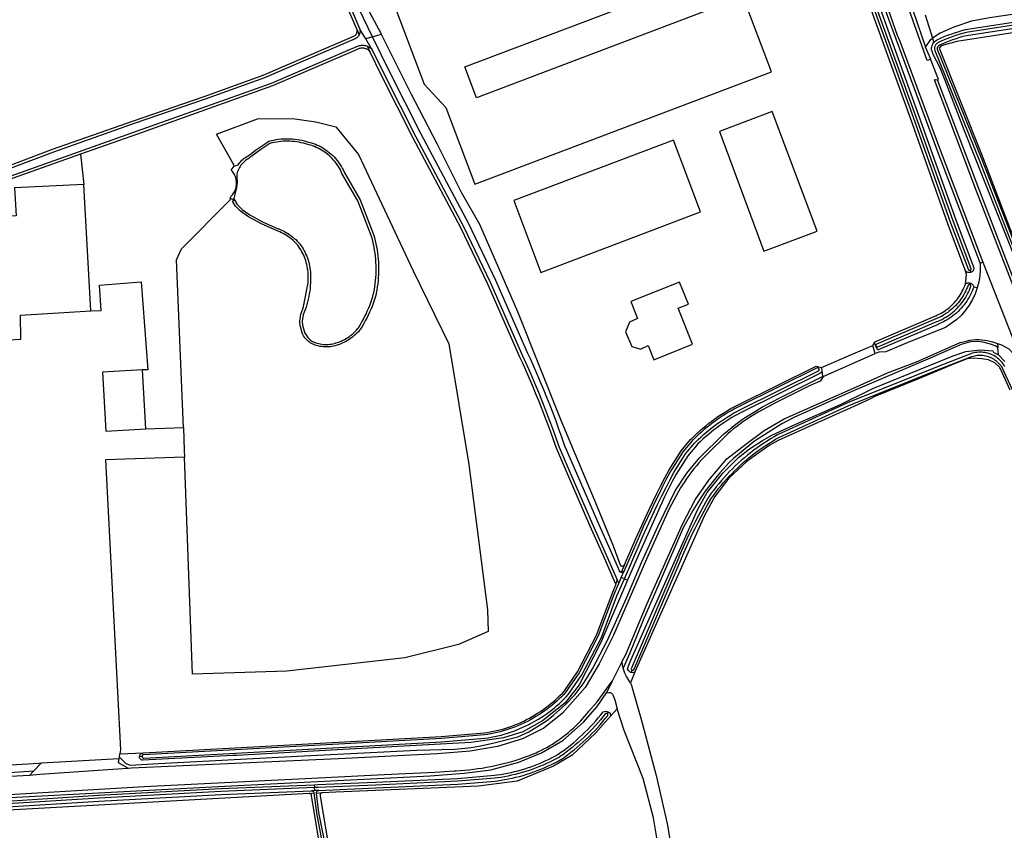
# Model space of a CAD drawing. Header units: metres. Extents: x 174255 to 175175, y 462028 to 462911.
# Tile 189 of 256: x 175045.21 to 175047.23, y 462736.47 to 462738.13. Entities that reach past the tile are written whole.
import ezdxf

# ---------------------------------------------------------------- set-up
doc = ezdxf.new("R2010")
doc.units = ezdxf.units.M
doc.layers.add('N-XX-AL-LIJN_0.20-G', color=7, linetype='Continuous', lineweight=25)

# ---------------------------------------------------------------- blocks, each defined once
blk = doc.blocks.new('Situatie')
at = {"lineweight": -3}
for p, q in [((-9.0013, 24.5378), (-8.9754, 24.4643)), ((-8.9762, 24.5303), (-8.9613, 24.4823)), ((-10.1407, 24.4993), (-10.1365, 24.4889)), ((-10.123, 24.4813), (-10.1349, 24.501)), ((-10.1091, 24.4855), (-10.123, 24.4813)), ((-10.1095, 24.4589), (-10.123, 24.4813)), ((-10.1091, 24.4855), (-10.0912, 24.4909)), ((-10.1198, 24.4661), (-10.1145, 24.4554)), ((-8.965, 24.4397), (-8.9754, 24.4643)), ((-8.8583, 24.0233), (-8.7814, 23.8288)), ((-8.8844, 24.0072), (-8.8824, 24.0029)), ((-8.8835, 23.9804), (-8.8848, 23.9772)), ((-8.8698, 23.9707), (-8.877, 23.9724)), ((-8.8281, 23.8569), (-8.8273, 23.8485)), ((-9.0768, 23.8512), (-9.0774, 23.851)), ((-8.826, 23.8334), (-8.8273, 23.8485)), ((-9.1879, 23.8006), (-9.1865, 23.7894)), ((-10.5734, 23.6816), (-10.4967, 23.6847)), ((-9.5993, 23.3774), (-9.5935, 23.3907)), ((-9.5924, 23.4032), (-9.5992, 23.3878)), ((-9.6106, 23.3615), (-9.6077, 23.3724)), ((-9.5993, 23.3774), (-9.6054, 23.3632)), ((-9.5928, 23.3747), (-9.5993, 23.3774)), ((-9.5928, 23.3747), (-9.5862, 23.372)), ((-9.5977, 23.2056), (-9.6177, 23.1646)), ((-9.5772, 23.1871), (-9.5794, 23.1827)), ((-9.6278, 23.0981), (-9.6254, 23.1012)), ((-10.7874, 22.9972), (-10.6284, 23.006)), ((-10.6279, 23.0091), (-10.6269, 23.0159)), ((-10.5813, 23.0103), (-10.5866, 23.01)), ((-10.2285, 22.9526), (-10.2279, 22.9466)), ((-10.2273, 22.9406), (-10.2279, 22.9466)), ((-10.239, 22.9347), (-10.229, 22.9357)), ((-10.2273, 22.9406), (-10.2342, 22.9403)), ((-10.2192, 22.9409), (-10.2273, 22.9406)), ((-10.2119, 22.9357), (-10.2238, 22.9349))]:
    blk.add_line(p, q, dxfattribs=at)
for points in [[(-10.3189, 27.7436), (-10.2673, 27.6161), (-10.1796, 27.3992), (-10.0803, 27.153), (-9.9834, 26.9123), (-9.8909, 26.6845), (-9.7925, 26.4421), (-9.6933, 26.198), (-9.5967, 25.9597), (-9.4997, 25.7206), (-9.3964, 25.4629), (-9.2966, 25.2092), (-9.207, 24.9724), (-9.1176, 24.7289), (-9.0335, 24.4889), (-9.0286, 24.4764), (-8.9473, 24.2573), (-8.8583, 24.0233), (-8.864, 24.0209)], [(-8.965, 24.4397), (-8.9721, 24.4367), (-9.0089, 24.5409), (-9.1027, 24.8062), (-9.1937, 25.0529), (-9.2864, 25.2944), (-9.3786, 25.5277), (-9.4753, 25.768), (-9.5796, 26.0246), (-9.6761, 26.262), (-9.7709, 26.4959), (-9.8903, 26.7899), (-9.8845, 26.7924)], [(-10.9377, 24.1898), (-10.7652, 24.2549), (-10.5992, 24.3132), (-10.4539, 24.3631), (-10.3329, 24.4064), (-10.2046, 24.4623), (-10.1472, 24.4866), (-10.1471, 24.4867), (-10.146, 24.4873), (-10.1451, 24.4879), (-10.1442, 24.4886), (-10.1435, 24.4894), (-10.1428, 24.4903), (-10.1421, 24.4912), (-10.1416, 24.4922), (-10.1412, 24.4932), (-10.1409, 24.4942), (-10.1406, 24.4953), (-10.1405, 24.4964), (-10.1405, 24.4975), (-10.1406, 24.4986), (-10.1407, 24.4993), (-10.1697, 24.5682)], [(-10.1349, 24.501), (-10.1346, 24.4994), (-10.1345, 24.4977), (-10.1345, 24.496), (-10.1347, 24.4944), (-10.135, 24.4927), (-10.1355, 24.4911), (-10.1362, 24.4896), (-10.1365, 24.4889), (-10.137, 24.4881), (-10.1379, 24.4867), (-10.139, 24.4854), (-10.1402, 24.4842), (-10.1415, 24.4831), (-10.1428, 24.4822), (-10.1443, 24.4814), (-10.1448, 24.4811), (-10.2022, 24.4568), (-10.3307, 24.4009), (-10.4519, 24.3574), (-10.5972, 24.3075), (-10.7631, 24.2492), (-10.9356, 24.1842)], [(-10.9978, 24.1481), (-10.593, 24.2917), (-10.3159, 24.39), (-10.154, 24.4601), (-10.1381, 24.4668), (-10.136, 24.4674), (-10.134, 24.4678), (-10.1319, 24.468), (-10.1298, 24.4681), (-10.1277, 24.468), (-10.1256, 24.4677), (-10.1236, 24.4673), (-10.1216, 24.4668), (-10.1198, 24.4661), (-10.1196, 24.466), (-10.1177, 24.4652), (-10.1159, 24.4642), (-10.1141, 24.463), (-10.1124, 24.4618), (-10.1109, 24.4604), (-10.1095, 24.4589)], [(-10.4237, 25.1031), (-10.4122, 25.0713), (-10.3928, 25.0269), (-10.3251, 24.8841), (-10.272, 24.7799), (-10.2083, 24.6598), (-10.1642, 24.5705), (-10.1349, 24.501)], [(-10.1091, 24.4855), (-10.1373, 24.5431), (-10.1976, 24.6652), (-10.2613, 24.7854), (-10.3143, 24.8894), (-10.3819, 25.0319), (-10.4012, 25.0761), (-10.4024, 25.0777), (-10.4033, 25.0793), (-10.4042, 25.081), (-10.4049, 25.0828), (-10.4055, 25.0847), (-10.4059, 25.0865)], [(-8.8824, 24.0029), (-8.883, 24.0026), (-8.8842, 24.0023), (-8.8854, 24.0021), (-8.8867, 24.0021), (-8.8879, 24.0023), (-8.8891, 24.0026), (-8.8902, 24.0031), (-8.8913, 24.0037), (-8.8922, 24.0044), (-8.8931, 24.0053), (-8.8935, 24.0057), (-8.9299, 24.1019), (-9.0068, 24.3183), (-9.1014, 24.5814)], [(-9.0958, 24.5834), (-9.0012, 24.3204), (-8.9243, 24.1039), (-8.8879, 24.0079), (-8.8878, 24.0078), (-8.8872, 24.0074), (-8.8865, 24.0071), (-8.8858, 24.007), (-8.8851, 24.007), (-8.8844, 24.0072), (-8.8837, 24.0076), (-8.8832, 24.008), (-8.8827, 24.0086), (-8.8824, 24.0093), (-8.8823, 24.01), (-8.9186, 24.106), (-8.9955, 24.3224), (-9.0902, 24.5855)], [(-9.0845, 24.5875), (-8.9899, 24.3244), (-8.913, 24.1081), (-8.8766, 24.0121), (-8.8767, 24.0109), (-8.8768, 24.0097), (-8.8771, 24.0085), (-8.8776, 24.0074), (-8.8782, 24.0063), (-8.879, 24.0053), (-8.8799, 24.0045), (-8.8808, 24.0037), (-8.8819, 24.0031), (-8.8824, 24.0029)], [(-9.2469, 25.0622), (-9.1993, 24.9337), (-9.1326, 24.7528), (-9.0515, 24.5218), (-9.0436, 24.4994), (-8.9513, 24.2503), (-8.864, 24.0209)], [(-9.454, 24.8438), (-9.512, 24.9972), (-9.9741, 24.8224), (-10.0213, 24.9472), (-10.2142, 24.8742), (-10.1076, 24.5926), (-10.0629, 24.5452), (-10.0035, 24.3881), (-9.9587, 24.3407), (-9.8993, 24.1836), (-9.2913, 24.4135), (-9.3493, 24.5669), (-9.3301, 24.5742), (-9.3542, 24.6377), (-9.3733, 24.6304), (-9.4299, 24.7801), (-9.4108, 24.7873), (-9.4349, 24.851), (-9.454, 24.8438)], [(-10.298, 24.8829), (-10.2325, 24.7677), (-10.1606, 24.6195), (-10.0922, 24.4928), (-10.0912, 24.4909)], [(-8.306, 24.6032), (-8.8448, 24.524), (-8.8815, 24.5172), (-8.9175, 24.5052), (-8.9458, 24.4925), (-8.9613, 24.4823), (-8.9587, 24.4739), (-8.9582, 24.4745), (-8.9567, 24.476), (-8.955, 24.4773), (-8.9532, 24.4785), (-8.9434, 24.4832), (-8.9377, 24.4856), (-8.9306, 24.4884), (-8.9234, 24.491), (-8.9162, 24.4935), (-8.9089, 24.4958), (-8.9016, 24.498), (-8.894, 24.5001), (-8.7825, 24.5171)], [(-9.8957, 24.3602), (-9.9198, 24.4237), (-9.4346, 24.6072), (-9.4106, 24.5437), (-9.8957, 24.3602)], [(-8.7353, 23.9135), (-8.8596, 24.233), (-8.951, 24.4594), (-8.9512, 24.4603), (-8.9512, 24.4612), (-8.9512, 24.462), (-8.9511, 24.4628), (-8.9509, 24.4636), (-8.9506, 24.4644), (-8.9502, 24.4651), (-8.9498, 24.4658), (-8.9493, 24.4665), (-8.9487, 24.467), (-8.948, 24.4676), (-8.9474, 24.468), (-8.9385, 24.4723), (-8.9332, 24.4745), (-8.9264, 24.4772), (-8.9194, 24.4797), (-8.9124, 24.4821), (-8.9054, 24.4843), (-8.8983, 24.4864), (-8.8915, 24.4883), (-8.7807, 24.5052)], [(-8.7816, 24.5111), (-8.8927, 24.4942), (-8.9, 24.4922), (-8.9072, 24.4901), (-8.9143, 24.4878), (-8.9214, 24.4853), (-8.9285, 24.4828), (-8.9355, 24.48), (-8.941, 24.4778), (-8.9503, 24.4732), (-8.9515, 24.4724), (-8.9527, 24.4715), (-8.9537, 24.4705), (-8.9547, 24.4693), (-8.9555, 24.4681), (-8.9561, 24.4668), (-8.9566, 24.4654), (-8.957, 24.464), (-8.9572, 24.4625), (-8.9572, 24.461), (-8.9571, 24.4595), (-8.9568, 24.4581), (-8.9567, 24.4575), (-8.8652, 24.2308), (-8.7408, 23.9112)], [(-8.1943, 24.588), (-8.9116, 24.476), (-8.9438, 24.4665), (-8.9475, 24.4622), (-8.947, 24.4609), (-8.8599, 24.2412), (-8.7842, 24.0449)], [(-9.5935, 23.3907), (-9.5949, 23.3889), (-9.597, 23.3878), (-9.5992, 23.3878), (-9.6013, 23.3889), (-9.6027, 23.3907), (-9.6194, 23.4287), (-9.6473, 23.4911), (-9.695, 23.6014), (-9.7155, 23.6487), (-9.7211, 23.665), (-9.7269, 23.6813), (-9.7328, 23.6975), (-9.7389, 23.7137), (-9.7451, 23.7298), (-9.7515, 23.7459), (-9.758, 23.7619), (-9.7647, 23.7778), (-9.7715, 23.7937), (-9.7785, 23.8095), (-9.7856, 23.8252), (-9.7908, 23.8364), (-9.8566, 23.9861), (-9.9118, 24.102), (-10.0095, 24.286), (-10.0744, 24.4143), (-10.1091, 24.4855)], [(-10.0912, 24.4909), (-10.0304, 24.3691), (-9.9771, 24.2666), (-9.9274, 24.1671), (-9.8896, 24.1014), (-9.8119, 23.9221), (-9.723, 23.6995), (-9.6545, 23.5373), (-9.6159, 23.4423), (-9.6016, 23.4032), (-9.6002, 23.4014), (-9.5981, 23.4003), (-9.5959, 23.4003), (-9.5938, 23.4014), (-9.5924, 23.4032)], [(-8.9754, 24.4643), (-8.9648, 24.48), (-8.9613, 24.4823)], [(-10.4943, 23.624), (-10.6565, 23.6187), (-10.6255, 23.0242), (-10.6269, 23.0159), (-10.5785, 23.0178), (-10.3905, 23.0281), (-10.1662, 23.0404), (-9.9681, 23.0513), (-9.8801, 23.0587), (-9.8741, 23.0596), (-9.8676, 23.0607), (-9.8612, 23.062), (-9.8548, 23.0634), (-9.8484, 23.065), (-9.8421, 23.0667), (-9.8358, 23.0686), (-9.8296, 23.0706), (-9.8234, 23.0728), (-9.8173, 23.0752), (-9.8112, 23.0776), (-9.8052, 23.0802), (-9.7992, 23.083), (-9.7934, 23.0859), (-9.7875, 23.089), (-9.7818, 23.0922), (-9.7762, 23.0955), (-9.7706, 23.0989), (-9.7651, 23.1025), (-9.7597, 23.1062), (-9.7544, 23.1101), (-9.7492, 23.1141), (-9.7441, 23.1182), (-9.739, 23.1224), (-9.7341, 23.1267), (-9.7293, 23.1312), (-9.7246, 23.1358), (-9.72, 23.1405), (-9.7157, 23.1451), (-9.6892, 23.1837), (-9.6501, 23.2591), (-9.6182, 23.344), (-9.6109, 23.3607), (-9.6106, 23.3615), (-9.6105, 23.3623), (-9.6105, 23.3631), (-9.6107, 23.364), (-9.6109, 23.3648), (-9.6358, 23.4214), (-9.6638, 23.4838), (-9.7115, 23.5942), (-9.7323, 23.6422), (-9.7381, 23.6591), (-9.7438, 23.6752), (-9.7497, 23.6913), (-9.7557, 23.7073), (-9.7619, 23.7233), (-9.7682, 23.7392), (-9.7747, 23.755), (-9.7813, 23.7708), (-9.788, 23.7865), (-9.7949, 23.8021), (-9.802, 23.8177), (-9.8072, 23.829), (-9.8729, 23.9786), (-9.9279, 24.0939), (-10.0254, 24.2777), (-10.0905, 24.4063), (-10.1145, 24.4554), (-10.1151, 24.4561), (-10.1163, 24.4571), (-10.1176, 24.4581), (-10.1189, 24.459), (-10.1204, 24.4598), (-10.1219, 24.4605), (-10.1234, 24.461), (-10.125, 24.4615), (-10.1266, 24.4618), (-10.1282, 24.462), (-10.1298, 24.4621), (-10.1315, 24.462), (-10.1331, 24.4618), (-10.1347, 24.4615), (-10.1361, 24.4611), (-10.1516, 24.4546), (-10.3138, 24.3845), (-10.591, 24.286), (-10.7075, 24.2447), (-10.7007, 24.1828)], [(-10.1095, 24.4589), (-10.0851, 24.409), (-10.0201, 24.2805), (-9.9225, 24.0966), (-9.8675, 23.9811), (-9.8017, 23.8315), (-9.7965, 23.8202), (-9.7894, 23.8046), (-9.7825, 23.7889), (-9.7758, 23.7731), (-9.7691, 23.7573), (-9.7626, 23.7414), (-9.7563, 23.7254), (-9.7501, 23.7094), (-9.7441, 23.6934), (-9.7382, 23.6773), (-9.7325, 23.6611), (-9.7267, 23.6444), (-9.706, 23.5966), (-9.6583, 23.4863), (-9.6303, 23.4238), (-9.6077, 23.3724), (-9.6055, 23.3672), (-9.6052, 23.3665), (-9.605, 23.3656), (-9.605, 23.3648), (-9.6052, 23.364), (-9.6054, 23.3632)], [(-8.6758, 23.7524), (-8.6762, 23.7522), (-8.6785, 23.7522), (-8.6802, 23.7528), (-8.6821, 23.7541), (-8.6823, 23.7545), (-8.6865, 23.765), (-8.7845, 24.0127), (-8.8961, 24.2927), (-8.9356, 24.3959), (-8.9462, 24.4228), (-8.9599, 24.4493), (-8.9624, 24.4556), (-8.9627, 24.4567), (-8.9631, 24.4587), (-8.9633, 24.4609), (-8.9632, 24.463), (-8.9629, 24.4651), (-8.9624, 24.4672), (-8.9616, 24.4691), (-8.9607, 24.4711), (-8.9595, 24.4728), (-8.9587, 24.4739)], [(-8.951, 24.397), (-8.9493, 24.3977), (-8.9645, 24.438), (-8.965, 24.4397)], [(-8.7432, 23.8446), (-8.7867, 23.9503), (-8.871, 24.1693), (-8.9572, 24.3969), (-8.955, 24.3979), (-8.951, 24.397)], [(-8.6964, 23.7456), (-8.7836, 23.9591), (-8.8677, 24.1777), (-8.951, 24.397)], [(-10.3927, 24.2201), (-10.3932, 24.2228), (-10.4288, 24.2859), (-10.345, 24.3175), (-10.2728, 24.318), (-10.2252, 24.3114), (-10.1842, 24.3008), (-10.1379, 24.2439), (-10.0254, 24.0058), (-9.9527, 23.8563), (-9.9117, 23.6089), (-9.8733, 23.3113), (-9.8723, 23.2663), (-9.9328, 23.2398), (-10.043, 23.2126), (-10.2847, 23.1856), (-10.4779, 23.179), (-10.4943, 23.624)], [(-9.3068, 24.0462), (-9.1975, 24.0872), (-9.29, 24.332), (-9.398, 24.2915), (-9.3068, 24.0462)], [(-10.3927, 24.2201), (-10.3926, 24.2202), (-10.3843, 24.2227), (-10.3827, 24.2251), (-10.3808, 24.2276), (-10.3787, 24.2299), (-10.3766, 24.2322), (-10.3743, 24.2343), (-10.3719, 24.2363), (-10.3693, 24.2381), (-10.3667, 24.2398), (-10.3642, 24.2413), (-10.3566, 24.247), (-10.3487, 24.2529), (-10.3406, 24.2586), (-10.3325, 24.2642), (-10.3242, 24.2697), (-10.3216, 24.2714), (-10.3162, 24.2727), (-10.3115, 24.2738), (-10.3068, 24.2746), (-10.302, 24.2753), (-10.2972, 24.2759), (-10.2924, 24.2762), (-10.2876, 24.2764), (-10.2828, 24.2765), (-10.2779, 24.2763), (-10.2731, 24.276), (-10.2683, 24.2756), (-10.2636, 24.2749), (-10.2588, 24.2742), (-10.2541, 24.2732), (-10.2494, 24.2721), (-10.2448, 24.2708), (-10.2421, 24.27), (-10.2382, 24.269), (-10.2341, 24.2679), (-10.2301, 24.2665), (-10.2261, 24.265), (-10.2222, 24.2634), (-10.2184, 24.2616), (-10.2146, 24.2596), (-10.2109, 24.2575), (-10.2073, 24.2553), (-10.2038, 24.2529), (-10.2004, 24.2504), (-10.197, 24.2477), (-10.1938, 24.2449), (-10.1907, 24.242), (-10.1878, 24.239), (-10.1849, 24.2359), (-10.1822, 24.2326), (-10.1796, 24.2292), (-10.1771, 24.2258), (-10.1748, 24.2222), (-10.1726, 24.2186), (-10.1706, 24.2149), (-10.1687, 24.2111), (-10.1672, 24.2078), (-10.1346, 24.1515), (-10.107, 24.08), (-10.1052, 24.0737), (-10.1036, 24.0675), (-10.1022, 24.0613), (-10.1009, 24.0551), (-10.0998, 24.0488), (-10.0989, 24.0425), (-10.0981, 24.0362), (-10.0975, 24.0298), (-10.097, 24.0235), (-10.0967, 24.0171), (-10.0966, 24.0107), (-10.0966, 24.0044), (-10.0968, 23.998), (-10.0972, 23.9916), (-10.0977, 23.9853), (-10.0984, 23.9789), (-10.0992, 23.9726), (-10.1002, 23.9663), (-10.1014, 23.9601), (-10.1018, 23.9579), (-10.1037, 23.9514), (-10.1057, 23.9452), (-10.1078, 23.939), (-10.1101, 23.9329), (-10.1126, 23.9268), (-10.1152, 23.9208), (-10.1179, 23.9149), (-10.1208, 23.909), (-10.1238, 23.9032), (-10.127, 23.8975), (-10.1303, 23.8919), (-10.1338, 23.8864), (-10.135, 23.8845), (-10.1354, 23.884), (-10.1381, 23.8809), (-10.141, 23.878), (-10.1439, 23.8751), (-10.147, 23.8724), (-10.1502, 23.8698), (-10.1535, 23.8674), (-10.1569, 23.8651), (-10.1604, 23.8629), (-10.164, 23.8609), (-10.1677, 23.859), (-10.1714, 23.8572), (-10.1752, 23.8557), (-10.179, 23.8543), (-10.1792, 23.8542), (-10.1824, 23.8531), (-10.1858, 23.8521), (-10.1892, 23.8513), (-10.1926, 23.8506), (-10.1961, 23.8502), (-10.1996, 23.8499), (-10.2031, 23.8497), (-10.2066, 23.8498), (-10.2101, 23.85), (-10.2136, 23.8504), (-10.217, 23.8509), (-10.2204, 23.8517), (-10.2238, 23.8525), (-10.2239, 23.8526), (-10.2265, 23.8534), (-10.2292, 23.8544), (-10.2317, 23.8555), (-10.2342, 23.8568), (-10.2366, 23.8583), (-10.2389, 23.8599), (-10.2411, 23.8617), (-10.2432, 23.8636), (-10.2452, 23.8657), (-10.247, 23.8678), (-10.2487, 23.8701), (-10.2502, 23.8725), (-10.2516, 23.8749), (-10.2528, 23.8774), (-10.2533, 23.8786), (-10.2576, 23.8936), (-10.2579, 23.9027), (-10.256, 23.9169), (-10.2537, 23.9226), (-10.2518, 23.9277), (-10.2502, 23.9325), (-10.2411, 23.9812), (-10.2409, 23.9867), (-10.2409, 23.9922), (-10.241, 23.9977), (-10.241, 23.9989), (-10.2412, 24.0029), (-10.2416, 24.0069), (-10.2422, 24.0108), (-10.2428, 24.0147), (-10.2437, 24.0186), (-10.2447, 24.0225), (-10.2458, 24.0263), (-10.2471, 24.0301), (-10.2485, 24.0338), (-10.2501, 24.0375), (-10.2518, 24.0411), (-10.2536, 24.0446), (-10.2556, 24.0481), (-10.2577, 24.0514), (-10.2599, 24.0547), (-10.2623, 24.058), (-10.2642, 24.0604), (-10.2668, 24.0632), (-10.2696, 24.0659), (-10.2726, 24.0686), (-10.2756, 24.0711), (-10.2787, 24.0735), (-10.2819, 24.0758), (-10.2852, 24.078), (-10.2885, 24.08), (-10.292, 24.0819), (-10.2955, 24.0837), (-10.2991, 24.0853), (-10.3027, 24.0868), (-10.3045, 24.0875), (-10.3364, 24.1018), (-10.3629, 24.1165), (-10.3796, 24.1277), (-10.3901, 24.1384), (-10.3952, 24.1474), (-10.3957, 24.1482), (-10.3925, 24.1509), (-10.4002, 24.1534)], [(-10.2735, 24.271), (-10.2782, 24.2713), (-10.2828, 24.2715), (-10.2875, 24.2714), (-10.2921, 24.2712), (-10.2967, 24.2709), (-10.3014, 24.2704), (-10.306, 24.2697), (-10.3105, 24.2689), (-10.3151, 24.2679), (-10.3196, 24.2667), (-10.3215, 24.2655), (-10.3297, 24.2601), (-10.3377, 24.2545), (-10.3457, 24.2488), (-10.3537, 24.243), (-10.3615, 24.2371), (-10.3617, 24.2369), (-10.3641, 24.2355), (-10.3665, 24.234), (-10.3688, 24.2323), (-10.371, 24.2305), (-10.3731, 24.2286), (-10.375, 24.2266), (-10.3769, 24.2244), (-10.3786, 24.2222), (-10.3802, 24.2198), (-10.3817, 24.2174), (-10.383, 24.2149), (-10.3842, 24.2123), (-10.3852, 24.2097), (-10.3861, 24.207), (-10.3869, 24.2042), (-10.3869, 24.1982), (-10.3863, 24.187), (-10.388, 24.1758), (-10.3936, 24.1549), (-10.3909, 24.1499), (-10.3861, 24.1414), (-10.3764, 24.1316), (-10.3603, 24.1207), (-10.3342, 24.1063), (-10.3026, 24.0921), (-10.3009, 24.0915), (-10.2971, 24.0899), (-10.2933, 24.0882), (-10.2896, 24.0864), (-10.286, 24.0844), (-10.2825, 24.0822), (-10.279, 24.0799), (-10.2757, 24.0775), (-10.2724, 24.075), (-10.2693, 24.0723), (-10.2662, 24.0696), (-10.2633, 24.0667), (-10.2604, 24.0637), (-10.2583, 24.061), (-10.2559, 24.0576), (-10.2535, 24.0542), (-10.2513, 24.0506), (-10.2492, 24.047), (-10.2473, 24.0433), (-10.2455, 24.0395), (-10.2439, 24.0357), (-10.2424, 24.0318), (-10.241, 24.0278), (-10.2399, 24.0238), (-10.2388, 24.0198), (-10.2379, 24.0157), (-10.2372, 24.0116), (-10.2367, 24.0074), (-10.2362, 24.0033), (-10.236, 23.9991), (-10.236, 23.9978), (-10.2359, 23.9922), (-10.2359, 23.9866), (-10.2361, 23.981), (-10.2365, 23.9754), (-10.2371, 23.9698), (-10.2378, 23.9642), (-10.2386, 23.9586), (-10.2397, 23.9531), (-10.2408, 23.9476), (-10.2422, 23.9422), (-10.2453, 23.9314), (-10.2471, 23.9261), (-10.249, 23.9208), (-10.2511, 23.9156), (-10.2529, 23.9024), (-10.2526, 23.8944), (-10.2486, 23.8803), (-10.2482, 23.8795), (-10.2472, 23.8772), (-10.2459, 23.875), (-10.2446, 23.8729), (-10.2431, 23.8709), (-10.2415, 23.869), (-10.2397, 23.8672), (-10.2379, 23.8655), (-10.2359, 23.8639), (-10.2339, 23.8625), (-10.2318, 23.8612), (-10.2295, 23.86), (-10.2273, 23.859), (-10.2249, 23.8581), (-10.2225, 23.8574), (-10.2224, 23.8574), (-10.2193, 23.8565), (-10.2161, 23.8559), (-10.2129, 23.8553), (-10.2096, 23.855), (-10.2064, 23.8548), (-10.2031, 23.8547), (-10.1999, 23.8549), (-10.1966, 23.8551), (-10.1934, 23.8556), (-10.1902, 23.8562), (-10.1871, 23.8569), (-10.1839, 23.8579), (-10.1809, 23.8589), (-10.1807, 23.859), (-10.177, 23.8603), (-10.1734, 23.8618), (-10.1699, 23.8635), (-10.1664, 23.8653), (-10.163, 23.8672), (-10.1597, 23.8692), (-10.1564, 23.8714), (-10.1533, 23.8738), (-10.1503, 23.8762), (-10.1473, 23.8788), (-10.1445, 23.8815), (-10.1418, 23.8843), (-10.1392, 23.8872), (-10.138, 23.889), (-10.1346, 23.8945), (-10.1314, 23.9), (-10.1282, 23.9056), (-10.1253, 23.9113), (-10.1224, 23.9171), (-10.1197, 23.9229), (-10.1172, 23.9288), (-10.1148, 23.9347), (-10.1125, 23.9407), (-10.1104, 23.9468), (-10.1085, 23.9529), (-10.1067, 23.9591), (-10.1063, 23.9611), (-10.1051, 23.9672), (-10.1042, 23.9734), (-10.1033, 23.9795), (-10.1027, 23.9858), (-10.1022, 23.992), (-10.1018, 23.9982), (-10.1016, 24.0045), (-10.1016, 24.0107), (-10.1017, 24.0169), (-10.102, 24.0232), (-10.1025, 24.0294), (-10.1031, 24.0356), (-10.1038, 24.0418), (-10.1048, 24.048), (-10.1058, 24.0541), (-10.1071, 24.0603), (-10.1085, 24.0663), (-10.11, 24.0724), (-10.1117, 24.0784), (-10.1391, 24.1493), (-10.1717, 24.2055), (-10.1732, 24.2089), (-10.175, 24.2125), (-10.177, 24.2161), (-10.179, 24.2196), (-10.1813, 24.223), (-10.1836, 24.2263), (-10.1861, 24.2295), (-10.1887, 24.2326), (-10.1914, 24.2356), (-10.1943, 24.2385), (-10.1972, 24.2412), (-10.2003, 24.2439), (-10.2034, 24.2464), (-10.2067, 24.2488), (-10.21, 24.2511), (-10.2135, 24.2532), (-10.217, 24.2552), (-10.2206, 24.2571), (-10.2242, 24.2588), (-10.228, 24.2604), (-10.2318, 24.2618), (-10.2356, 24.2631), (-10.2395, 24.2642), (-10.2434, 24.2652), (-10.2462, 24.266), (-10.2506, 24.2672), (-10.2552, 24.2683), (-10.2597, 24.2692), (-10.2643, 24.27), (-10.2689, 24.2706), (-10.2735, 24.271)], [(-9.4367, 24.1266), (-9.4924, 24.2733), (-9.8194, 24.1496), (-9.7642, 24.0026), (-9.4367, 24.1266)], [(-10.7075, 24.2447), (-10.9958, 24.1425)], [(-10.3957, 24.1482), (-10.3925, 24.1509), (-10.401, 24.1537), (-10.3995, 24.1579), (-10.3978, 24.1596), (-10.3962, 24.1615), (-10.3947, 24.1634), (-10.3934, 24.1655), (-10.3921, 24.1676), (-10.391, 24.1698), (-10.3901, 24.1721), (-10.3893, 24.1744), (-10.3887, 24.1768), (-10.3882, 24.1792), (-10.3879, 24.1816), (-10.3878, 24.1841), (-10.3878, 24.1865), (-10.3879, 24.189), (-10.3882, 24.1914), (-10.3887, 24.1938), (-10.3893, 24.1962), (-10.3901, 24.1985), (-10.3911, 24.2008), (-10.3922, 24.203), (-10.3934, 24.2051), (-10.3947, 24.2072), (-10.3962, 24.2091), (-10.3978, 24.211), (-10.3987, 24.2119), (-10.3926, 24.2202)], [(-10.4002, 24.1534), (-10.401, 24.1537), (-10.3995, 24.1579), (-10.3978, 24.1596), (-10.3962, 24.1615), (-10.3947, 24.1634), (-10.3934, 24.1655), (-10.3921, 24.1676), (-10.391, 24.1698), (-10.3901, 24.1721), (-10.3893, 24.1744), (-10.3887, 24.1768), (-10.3882, 24.1792), (-10.3879, 24.1816), (-10.3878, 24.1841), (-10.3878, 24.1865), (-10.3879, 24.189), (-10.3882, 24.1914), (-10.3887, 24.1938), (-10.3893, 24.1962), (-10.3901, 24.1985), (-10.3911, 24.2008), (-10.3922, 24.203), (-10.3934, 24.2051), (-10.3947, 24.2072), (-10.3962, 24.2091), (-10.3978, 24.211), (-10.3987, 24.2119), (-10.3927, 24.2201)], [(-10.7007, 24.1828), (-10.843, 24.1758), (-10.8392, 24.1185), (-10.9904, 24.1119), (-10.9895, 24.0631), (-11.1378, 24.0565), (-11.1359, 24.0068), (-11.2862, 23.9993), (-11.2852, 23.9476), (-11.4383, 23.9429), (-11.4279, 23.6894), (-11.273, 23.696), (-11.2758, 23.7458), (-11.1237, 23.7533), (-11.1265, 23.8021), (-10.9773, 23.8087), (-10.9791, 23.8575), (-10.8298, 23.8659), (-10.8308, 23.9148), (-10.6862, 23.9237), (-10.7007, 24.1828)], [(-10.4967, 23.6847), (-10.5109, 24.0283), (-10.5004, 24.0508), (-10.4011, 24.1513), (-10.4002, 24.1534)], [(-8.864, 24.0209), (-8.8638, 24.0082), (-8.8647, 23.9955), (-8.8667, 23.983), (-8.8698, 23.9707)], [(-8.8939, 23.9786), (-8.8923, 23.9912), (-8.892, 23.9982), (-8.8935, 24.0057)], [(-10.6862, 23.9237), (-10.665, 23.9244), (-10.6683, 23.9764), (-10.5829, 23.9831), (-10.5695, 23.8026), (-10.5802, 23.8026)], [(-9.4823, 23.929), (-9.4616, 23.9372), (-9.4796, 23.9825), (-9.5798, 23.9428), (-9.5658, 23.9077), (-9.5824, 23.9005), (-9.5904, 23.881), (-9.5773, 23.8508), (-9.5601, 23.8454), (-9.5439, 23.8524), (-9.5325, 23.8236), (-9.453, 23.8551), (-9.4823, 23.929)], [(-9.0774, 23.851), (-9.0797, 23.8564), (-9.08, 23.8584), (-9.0797, 23.86), (-8.9569, 23.9126), (-8.9546, 23.9136), (-8.9509, 23.9152), (-8.9474, 23.917), (-8.9439, 23.9189), (-8.9404, 23.9209), (-8.9371, 23.923), (-8.9338, 23.9252), (-8.9306, 23.9276), (-8.9275, 23.9301), (-8.9245, 23.9327), (-8.9216, 23.9354), (-8.9188, 23.9382), (-8.9161, 23.9411), (-8.9135, 23.9441), (-8.911, 23.9472), (-8.9086, 23.9503), (-8.9063, 23.9536), (-8.9042, 23.9569), (-8.9022, 23.9604), (-8.9003, 23.9639), (-8.8985, 23.9674), (-8.8969, 23.971), (-8.8954, 23.9747), (-8.8939, 23.9786), (-8.8939, 23.9787), (-8.8928, 23.9795), (-8.8917, 23.9801), (-8.8905, 23.9806), (-8.8893, 23.9809), (-8.888, 23.9811), (-8.8867, 23.9811), (-8.8855, 23.981), (-8.8842, 23.9807), (-8.8835, 23.9804)], [(-8.8835, 23.9804), (-8.883, 23.9803), (-8.8819, 23.9796), (-8.8808, 23.9789), (-8.8799, 23.9781), (-8.879, 23.9771), (-8.8783, 23.976), (-8.8777, 23.9749), (-8.8773, 23.9737), (-8.877, 23.9724), (-8.8786, 23.9682), (-8.8803, 23.9639), (-8.8822, 23.9597), (-8.8843, 23.9556), (-8.8865, 23.9515), (-8.8888, 23.9475), (-8.8913, 23.9436), (-8.894, 23.9398), (-8.8968, 23.9361), (-8.8997, 23.9325), (-8.9027, 23.929), (-8.9058, 23.9256), (-8.9091, 23.9224), (-8.9125, 23.9192), (-8.916, 23.9162), (-8.9196, 23.9133), (-8.9234, 23.9106), (-8.9272, 23.908), (-8.9311, 23.9055), (-8.9351, 23.9031), (-8.9391, 23.901), (-8.9433, 23.8989), (-8.9475, 23.897), (-8.9499, 23.896), (-9.0726, 23.8435), (-9.0736, 23.844), (-9.0744, 23.8447), (-9.075, 23.8452), (-9.0774, 23.851)], [(-9.0768, 23.8512), (-9.0763, 23.8504), (-9.0757, 23.8497), (-9.075, 23.849), (-8.9522, 23.9016), (-8.9499, 23.9026), (-8.9458, 23.9044), (-8.9419, 23.9063), (-8.938, 23.9084), (-8.9342, 23.9106), (-8.9305, 23.913), (-8.9268, 23.9155), (-8.9233, 23.9181), (-8.9199, 23.9208), (-8.9165, 23.9237), (-8.9133, 23.9267), (-8.9102, 23.9298), (-8.9071, 23.933), (-8.9043, 23.9364), (-8.9015, 23.9398), (-8.8988, 23.9433), (-8.8963, 23.9469), (-8.894, 23.9507), (-8.8917, 23.9545), (-8.8896, 23.9583), (-8.8877, 23.9623), (-8.8858, 23.9663), (-8.8842, 23.9704), (-8.8827, 23.9745), (-8.8828, 23.9751), (-8.8831, 23.9758), (-8.8836, 23.9763), (-8.8841, 23.9768), (-8.8848, 23.9772), (-8.8855, 23.9774), (-8.8863, 23.9774), (-8.887, 23.9773), (-8.8877, 23.977), (-8.8883, 23.9766), (-8.8898, 23.9725), (-8.8914, 23.9687), (-8.8931, 23.9648), (-8.8949, 23.9611), (-8.8969, 23.9574), (-8.8991, 23.9538), (-8.9013, 23.9503), (-8.9037, 23.9468), (-8.9062, 23.9435), (-8.9089, 23.9402), (-8.9116, 23.9371), (-8.9145, 23.934), (-8.9174, 23.931), (-8.9205, 23.9282), (-8.9237, 23.9255), (-8.927, 23.9228), (-8.9303, 23.9203), (-8.9338, 23.918), (-8.9373, 23.9157), (-8.9409, 23.9136), (-8.9446, 23.9116), (-8.9484, 23.9098), (-8.9522, 23.9081), (-8.9546, 23.9071), (-9.0774, 23.8545), (-9.0774, 23.8541), (-9.0774, 23.8531), (-9.0772, 23.8521), (-9.0768, 23.8512)], [(-8.8698, 23.9707), (-8.8741, 23.9584), (-8.8796, 23.9467), (-8.8861, 23.9354), (-8.8936, 23.9248), (-8.902, 23.915), (-8.9114, 23.9059), (-8.935, 23.8895), (-9.0088, 23.8602), (-9.0568, 23.8395), (-9.0715, 23.8392), (-9.0789, 23.836), (-9.0839, 23.8529), (-9.0797, 23.86)], [(-9.5952, 23.1915), (-9.5961, 23.1941), (-9.5965, 23.1973), (-9.5977, 23.2056), (-9.59, 23.2195), (-9.546, 23.3242), (-9.4738, 23.4865), (-9.448, 23.5362), (-9.4198, 23.577), (-9.383, 23.6205), (-9.344, 23.6505), (-9.3065, 23.6782), (-9.2655, 23.7022), (-9.1235, 23.765), (-9.0538, 23.7965), (-8.994, 23.8195), (-8.9044, 23.8591), (-8.8918, 23.8619), (-8.8857, 23.8635), (-8.8794, 23.8646), (-8.873, 23.865), (-8.8666, 23.8649), (-8.8603, 23.8641), (-8.8494, 23.8626), (-8.8386, 23.8602), (-8.8281, 23.8569)], [(-8.8273, 23.8485), (-8.8328, 23.8523), (-8.8422, 23.8556), (-8.8552, 23.8589), (-8.8666, 23.8609), (-8.8838, 23.8605), (-8.9029, 23.8544), (-8.966, 23.8265), (-9.1283, 23.7574), (-9.2458, 23.7054), (-9.2699, 23.6924), (-9.3261, 23.6563), (-9.3688, 23.6218), (-9.3782, 23.613), (-9.3973, 23.5918), (-9.4276, 23.554), (-9.4355, 23.5422), (-9.4524, 23.5145), (-9.4723, 23.4792), (-9.5152, 23.379), (-9.5542, 23.2895), (-9.5822, 23.2207), (-9.5952, 23.1915)], [(-9.1889, 23.8078), (-9.1225, 23.8363), (-9.0839, 23.8529)], [(-8.8281, 23.8569), (-8.8201, 23.8538), (-8.8123, 23.8501), (-8.8048, 23.846), (-8.7872, 23.8264)], [(-9.5794, 23.1827), (-9.5812, 23.1833), (-9.5845, 23.1865), (-9.5864, 23.1898), (-9.5848, 23.1944), (-9.5793, 23.208), (-9.4961, 23.3957), (-9.4421, 23.5172), (-9.4229, 23.5514), (-9.3914, 23.591), (-9.3587, 23.6231), (-9.3365, 23.6408), (-9.3097, 23.6582), (-9.2923, 23.6684), (-9.2463, 23.6894), (-9.1498, 23.732), (-9.093, 23.76), (-9.0835, 23.7645), (-8.9697, 23.811), (-8.9191, 23.8312), (-8.8929, 23.8405), (-8.864, 23.844), (-8.8379, 23.8416), (-8.8369, 23.8392), (-8.826, 23.8334), (-8.8132, 23.8202)], [(-8.8131, 23.8094), (-8.8149, 23.8124), (-8.8167, 23.815), (-8.8187, 23.8176), (-8.8208, 23.82), (-8.8231, 23.8223), (-8.8254, 23.8245), (-8.8279, 23.8265), (-8.8305, 23.8285), (-8.8332, 23.8302), (-8.836, 23.8319), (-8.8389, 23.8333), (-8.8418, 23.8346), (-8.8449, 23.8357), (-8.8479, 23.8367), (-8.8511, 23.8375), (-8.8542, 23.8381), (-8.8574, 23.8386), (-8.8606, 23.8388), (-8.8639, 23.8389), (-8.8671, 23.8388), (-8.8703, 23.8386), (-8.8735, 23.8381), (-8.8766, 23.8375), (-8.8798, 23.8367), (-8.8828, 23.8357), (-8.8849, 23.835), (-8.9501, 23.8097), (-9.1353, 23.7355), (-9.2788, 23.6698), (-9.2862, 23.6656), (-9.2933, 23.6613), (-9.3003, 23.6569), (-9.3073, 23.6524), (-9.3141, 23.6478), (-9.3209, 23.643), (-9.3276, 23.638), (-9.3342, 23.633), (-9.3406, 23.6278), (-9.347, 23.6225), (-9.3533, 23.6171), (-9.3594, 23.6115), (-9.3655, 23.6059), (-9.3714, 23.6001), (-9.3773, 23.5942), (-9.383, 23.5882), (-9.3886, 23.5821), (-9.394, 23.5758), (-9.3994, 23.5695), (-9.4046, 23.563), (-9.4097, 23.5565), (-9.4147, 23.5499), (-9.4214, 23.5404), (-9.4219, 23.54), (-9.4348, 23.5162), (-9.4411, 23.5044), (-9.4473, 23.4925), (-9.4533, 23.4805), (-9.4591, 23.4684), (-9.4649, 23.4563), (-9.4704, 23.444), (-9.4759, 23.4318), (-9.4811, 23.4195), (-9.4816, 23.4184), (-9.579, 23.19), (-9.5783, 23.1882), (-9.5774, 23.1872), (-9.5772, 23.1871), (-9.576, 23.1867), (-9.5747, 23.187), (-9.5735, 23.1877), (-9.4761, 23.416), (-9.4756, 23.4171), (-9.4704, 23.4294), (-9.465, 23.4416), (-9.4594, 23.4537), (-9.4537, 23.4658), (-9.4479, 23.4778), (-9.4419, 23.4897), (-9.4358, 23.5016), (-9.4296, 23.5134), (-9.4232, 23.5251), (-9.4166, 23.5367), (-9.4168, 23.5365), (-9.4098, 23.5463), (-9.4049, 23.5529), (-9.3999, 23.5593), (-9.3948, 23.5657), (-9.3895, 23.5719), (-9.3841, 23.5781), (-9.3786, 23.5841), (-9.3729, 23.59), (-9.3672, 23.5958), (-9.3613, 23.6015), (-9.3554, 23.6071), (-9.3493, 23.6126), (-9.3431, 23.6179), (-9.3368, 23.6232), (-9.3305, 23.6283), (-9.324, 23.6332), (-9.3174, 23.6381), (-9.3107, 23.6428), (-9.304, 23.6474), (-9.2971, 23.6519), (-9.2902, 23.6562), (-9.2831, 23.6604), (-9.276, 23.6644), (-9.1329, 23.73), (-8.9479, 23.8041), (-8.8828, 23.8294), (-8.8809, 23.8301), (-8.8781, 23.8309), (-8.8753, 23.8316), (-8.8725, 23.8322), (-8.8696, 23.8326), (-8.8667, 23.8328), (-8.8638, 23.8329), (-8.861, 23.8328), (-8.8581, 23.8326), (-8.8552, 23.8322), (-8.8524, 23.8316), (-8.8496, 23.8309), (-8.8468, 23.8301), (-8.8441, 23.8291), (-8.8415, 23.8279), (-8.8389, 23.8266), (-8.8364, 23.8251), (-8.834, 23.8235), (-8.8316, 23.8218), (-8.8294, 23.82), (-8.8273, 23.818), (-8.8253, 23.8159), (-8.8234, 23.8138), (-8.8216, 23.8115), (-8.82, 23.8091), (-8.8184, 23.8066), (-8.8151, 23.7993), (-8.7983, 23.7626)], [(-9.1863, 23.788), (-9.1855, 23.7892), (-9.0789, 23.836)], [(-8.8019, 23.7609), (-8.8187, 23.7976), (-8.822, 23.8047), (-8.8233, 23.8069), (-8.8244, 23.8084), (-8.8339, 23.8172), (-8.8464, 23.8231), (-8.8611, 23.8257), (-8.8778, 23.8265), (-8.8904, 23.8255), (-8.9146, 23.8157), (-8.9904, 23.7846), (-9.0798, 23.748), (-9.0895, 23.743), (-9.1378, 23.721), (-9.1458, 23.7175), (-9.2778, 23.6582), (-9.2961, 23.648), (-9.3412, 23.6159), (-9.3787, 23.5811), (-9.4072, 23.5433), (-9.4289, 23.5046), (-9.571, 23.185), (-9.5729, 23.1825), (-9.5767, 23.1819), (-9.5794, 23.1827)], [(-10.5802, 23.8026), (-10.6626, 23.798), (-10.6558, 23.677), (-10.5734, 23.6816), (-10.5802, 23.8026)], [(-9.5928, 23.3747), (-9.5585, 23.4538), (-9.5543, 23.4632), (-9.5319, 23.5122), (-9.5242, 23.5284), (-9.5163, 23.5445), (-9.5082, 23.5606), (-9.5, 23.5765), (-9.4918, 23.5922), (-9.4676, 23.6304), (-9.449, 23.6525), (-9.4469, 23.6546), (-9.4415, 23.6599), (-9.436, 23.6651), (-9.4304, 23.6701), (-9.4247, 23.675), (-9.4189, 23.6798), (-9.413, 23.6845), (-9.407, 23.6891), (-9.401, 23.6935), (-9.3948, 23.6978), (-9.3885, 23.702), (-9.3822, 23.706), (-9.3757, 23.7099), (-9.3692, 23.7137), (-9.3626, 23.7174), (-9.356, 23.7209), (-9.1949, 23.8006), (-9.1939, 23.8029), (-9.1939, 23.8046), (-9.1944, 23.8056), (-9.1958, 23.8067), (-9.198, 23.8069), (-9.3592, 23.7271), (-9.366, 23.7235), (-9.3727, 23.7198), (-9.3793, 23.716), (-9.3859, 23.712), (-9.3923, 23.7078), (-9.3987, 23.7036), (-9.405, 23.6992), (-9.4112, 23.6947), (-9.4173, 23.69), (-9.4233, 23.6853), (-9.4292, 23.6804), (-9.4351, 23.6753), (-9.4408, 23.6702), (-9.4463, 23.665), (-9.4518, 23.6596), (-9.4542, 23.6572), (-9.4733, 23.6346), (-9.4979, 23.5957), (-9.5063, 23.5798), (-9.5145, 23.5637), (-9.5225, 23.5476), (-9.5305, 23.5314), (-9.5383, 23.5152), (-9.5534, 23.4825), (-9.5649, 23.4566), (-9.5935, 23.3907)], [(-9.5924, 23.4032), (-9.5685, 23.4582), (-9.5419, 23.5169), (-9.5353, 23.5307), (-9.5261, 23.5494), (-9.518, 23.5655), (-9.5098, 23.5816), (-9.5014, 23.5977), (-9.4765, 23.6369), (-9.4571, 23.6599), (-9.4546, 23.6624), (-9.4491, 23.6678), (-9.4435, 23.6732), (-9.4377, 23.6783), (-9.4318, 23.6834), (-9.4259, 23.6884), (-9.4198, 23.6932), (-9.4136, 23.6979), (-9.4073, 23.7025), (-9.401, 23.7069), (-9.3945, 23.7112), (-9.388, 23.7154), (-9.3814, 23.7194), (-9.3746, 23.7233), (-9.3679, 23.727), (-9.361, 23.7307), (-9.1998, 23.8105), (-9.1889, 23.8078), (-9.1879, 23.8006), (-9.189, 23.7982), (-9.1922, 23.7952), (-9.3533, 23.7155), (-9.3598, 23.7121), (-9.3663, 23.7085), (-9.3727, 23.7048), (-9.379, 23.7009), (-9.3852, 23.697), (-9.3914, 23.6929), (-9.3975, 23.6886), (-9.4035, 23.6843), (-9.4094, 23.6798), (-9.4151, 23.6752), (-9.4208, 23.6704), (-9.4264, 23.6656), (-9.4319, 23.6606), (-9.4373, 23.6556), (-9.4427, 23.6504), (-9.4446, 23.6484), (-9.4628, 23.6269), (-9.4866, 23.5892), (-9.4947, 23.5738), (-9.5029, 23.5579), (-9.5106, 23.5424), (-9.5681, 23.4143), (-9.5862, 23.372)], [(-9.1865, 23.7894), (-9.1863, 23.788), (-9.1918, 23.7795), (-9.2137, 23.7699), (-9.2829, 23.7352), (-9.3188, 23.7164), (-9.3397, 23.7031), (-9.3445, 23.6999), (-9.3508, 23.6955), (-9.357, 23.691), (-9.3631, 23.6863), (-9.3692, 23.6816), (-9.3751, 23.6767), (-9.3809, 23.6716), (-9.3866, 23.6665), (-9.4182, 23.6347), (-9.432, 23.6214), (-9.435, 23.6181), (-9.4402, 23.6121), (-9.4454, 23.606), (-9.4504, 23.5998), (-9.4553, 23.5935), (-9.4601, 23.5871), (-9.4647, 23.5807), (-9.4693, 23.5741), (-9.4736, 23.5674), (-9.4779, 23.5607), (-9.482, 23.5538), (-9.501, 23.518), (-9.5055, 23.5092), (-9.5478, 23.4145), (-9.6155, 23.259), (-9.6445, 23.2002), (-9.6735, 23.1515), (-9.7195, 23.099), (-9.758, 23.0682), (-9.8018, 23.0465), (-9.8528, 23.0312), (-9.909, 23.021), (-9.9768, 23.016), (-10.1646, 23.0064), (-10.603, 22.9862), (-10.609, 22.9858), (-10.6298, 22.9972), (-10.6284, 23.006), (-10.6279, 23.0091)], [(-10.6279, 23.0091), (-10.6146, 22.9961), (-10.6056, 22.9928), (-10.5477, 22.9961), (-10.2627, 23.0109), (-10.0184, 23.0234), (-9.9407, 23.0256), (-9.9191, 23.0276), (-9.9069, 23.0289), (-9.891, 23.0317), (-9.8627, 23.0374), (-9.8112, 23.0509), (-9.7889, 23.0611), (-9.7525, 23.0835), (-9.738, 23.0949), (-9.7133, 23.117), (-9.6939, 23.1374), (-9.675, 23.1619), (-9.6579, 23.1902), (-9.6281, 23.2472), (-9.5913, 23.3288), (-9.5578, 23.4083), (-9.5233, 23.4834), (-9.4885, 23.5549), (-9.4652, 23.5908), (-9.4383, 23.6232), (-9.3904, 23.6703), (-9.3647, 23.6917), (-9.3484, 23.7031), (-9.3206, 23.7205), (-9.3096, 23.7268), (-9.2727, 23.7464), (-9.1865, 23.7894)], [(-10.4967, 23.6847), (-10.4948, 23.6373), (-10.4943, 23.624)], [(-9.5862, 23.372), (-9.6417, 23.2424), (-9.6855, 23.1576), (-9.714, 23.1207), (-9.7609, 23.0832), (-9.8013, 23.061), (-9.8409, 23.049), (-9.9077, 23.0391), (-10.1818, 23.0244), (-10.3868, 23.0125), (-10.3951, 23.0122), (-10.5801, 23.0027), (-10.5812, 23.0029), (-10.5822, 23.0033), (-10.5832, 23.0038), (-10.584, 23.0044), (-10.5848, 23.0051), (-10.5854, 23.006), (-10.586, 23.0069), (-10.5863, 23.0079), (-10.5865, 23.009), (-10.5866, 23.01)], [(-9.6054, 23.3632), (-9.6144, 23.3425), (-9.6465, 23.2575), (-9.6858, 23.1816), (-9.7126, 23.1426), (-9.7171, 23.1377), (-9.7218, 23.1329), (-9.7266, 23.1283), (-9.7314, 23.1238), (-9.7364, 23.1194), (-9.7415, 23.1151), (-9.7467, 23.1109), (-9.752, 23.1069), (-9.7574, 23.103), (-9.7629, 23.0992), (-9.7684, 23.0956), (-9.7741, 23.0921), (-9.7798, 23.0887), (-9.7856, 23.0854), (-9.7915, 23.0824), (-9.7975, 23.0794), (-9.8035, 23.0766), (-9.8096, 23.0739), (-9.8158, 23.0714), (-9.822, 23.0691), (-9.8283, 23.0669), (-9.8346, 23.0648), (-9.841, 23.0629), (-9.8474, 23.0611), (-9.8539, 23.0595), (-9.8604, 23.0581), (-9.8669, 23.0568), (-9.8735, 23.0557), (-9.8796, 23.0548), (-9.9679, 23.0473), (-10.166, 23.0364), (-10.3903, 23.0241), (-10.5782, 23.0138), (-10.5783, 23.0138), (-10.579, 23.0136), (-10.5797, 23.0133), (-10.5803, 23.0128), (-10.5808, 23.0123), (-10.5811, 23.0116), (-10.5813, 23.0109), (-10.5813, 23.0103), (-10.5813, 23.0101), (-10.5812, 23.0094), (-10.5809, 23.0087), (-10.5805, 23.0081), (-10.58, 23.0076), (-10.5793, 23.0072), (-10.5786, 23.0069), (-10.5779, 23.0068), (-10.3899, 23.0171), (-10.1656, 23.0294), (-9.9674, 23.0403), (-9.8788, 23.0478), (-9.8723, 23.0488), (-9.8656, 23.0499), (-9.8589, 23.0512), (-9.8523, 23.0527), (-9.8456, 23.0544), (-9.8391, 23.0562), (-9.8325, 23.0581), (-9.826, 23.0602), (-9.8196, 23.0625), (-9.8132, 23.0649), (-9.8069, 23.0675), (-9.8007, 23.0702), (-9.7945, 23.0731), (-9.7884, 23.0761), (-9.7823, 23.0793), (-9.7764, 23.0826), (-9.7705, 23.0861), (-9.7647, 23.0897), (-9.759, 23.0934), (-9.7534, 23.0973), (-9.7478, 23.1013), (-9.7424, 23.1054), (-9.7371, 23.1097), (-9.7319, 23.1141), (-9.7268, 23.1186), (-9.7217, 23.1232), (-9.7169, 23.128), (-9.7121, 23.1328), (-9.7071, 23.1382), (-9.6798, 23.178), (-9.64, 23.2546), (-9.608, 23.3399), (-9.5928, 23.3747)], [(-9.571, 23.185), (-9.5806, 23.1615), (-9.5882, 23.1745), (-9.5917, 23.1815), (-9.5952, 23.1915)], [(-10.8891, 22.9307), (-10.5768, 22.9489), (-10.2196, 22.9666), (-10.0851, 22.9735), (-9.9812, 22.9782), (-9.9415, 22.9811), (-9.9377, 22.9813), (-9.9288, 22.9818), (-9.9199, 22.9825), (-9.911, 22.9833), (-9.9021, 22.9843), (-9.8932, 22.9855), (-9.8844, 22.9868), (-9.8756, 22.9883), (-9.8668, 22.99), (-9.858, 22.9918), (-9.8493, 22.9937), (-9.8406, 22.9958), (-9.8319, 22.9981), (-9.8233, 23.0005), (-9.8148, 23.0031), (-9.8062, 23.0058), (-9.7978, 23.0087), (-9.7894, 23.0117), (-9.7736, 23.0182), (-9.77, 23.0198), (-9.764, 23.0227), (-9.7579, 23.0258), (-9.752, 23.029), (-9.7461, 23.0324), (-9.7404, 23.0359), (-9.7347, 23.0395), (-9.7291, 23.0433), (-9.7235, 23.0472), (-9.7181, 23.0512), (-9.7128, 23.0554), (-9.7076, 23.0597), (-9.7024, 23.0641), (-9.6974, 23.0686), (-9.6925, 23.0733), (-9.6877, 23.078), (-9.683, 23.0829), (-9.6785, 23.0879), (-9.674, 23.0929), (-9.6697, 23.0981), (-9.6655, 23.1034), (-9.6488, 23.1227), (-9.6177, 23.1646), (-9.6293, 23.1408)], [(-9.5806, 23.1615), (-9.578, 23.1556), (-9.5575, 23.0839), (-9.5279, 22.9716), (-9.5046, 22.87), (-9.4958, 22.8142), (-9.4863, 22.7534), (-9.3846, 21.9187), (-9.4113, 21.9154), (-9.5079, 22.7267), (-9.5211, 22.8142), (-9.5213, 22.815), (-9.5329, 22.885), (-9.5546, 22.965), (-9.5934, 23.0634), (-9.6075, 23.1082)], [(-10.8647, 22.926), (-10.3987, 22.9502), (-9.9907, 22.9705), (-9.9213, 22.9763), (-9.8666, 22.9831), (-9.8089, 22.9985), (-9.7626, 23.018), (-9.7188, 23.0429), (-9.6769, 23.0807), (-9.6488, 23.1131), (-9.6293, 23.1408)], [(-9.6293, 23.1408), (-9.625, 23.1416), (-9.6245, 23.1417), (-9.6234, 23.1417), (-9.6223, 23.1416), (-9.6213, 23.1414), (-9.6203, 23.1409), (-9.6193, 23.1404), (-9.6185, 23.1397), (-9.6177, 23.1389), (-9.6171, 23.138), (-9.6166, 23.137), (-9.6126, 23.1265), (-9.6075, 23.1082), (-9.621, 23.0931)], [(-10.2285, 22.9526), (-10.2215, 22.9528), (-10.1028, 22.9579), (-9.9346, 22.9656), (-9.8588, 22.972), (-9.8544, 22.9726), (-9.847, 22.9736), (-9.8398, 22.9749), (-9.8325, 22.9762), (-9.8252, 22.9778), (-9.818, 22.9795), (-9.8109, 22.9813), (-9.8038, 22.9833), (-9.7967, 22.9854), (-9.7896, 22.9877), (-9.7826, 22.9901), (-9.7757, 22.9927), (-9.7688, 22.9954), (-9.762, 22.9982), (-9.7552, 23.0012), (-9.7486, 23.0044), (-9.7419, 23.0077), (-9.7354, 23.0111), (-9.7293, 23.0144), (-9.7228, 23.019), (-9.7163, 23.0237), (-9.7099, 23.0285), (-9.7036, 23.0335), (-9.6974, 23.0386), (-9.6913, 23.0438), (-9.6853, 23.0491), (-9.6794, 23.0546), (-9.6736, 23.0601), (-9.668, 23.0658), (-9.6624, 23.0716), (-9.657, 23.0774), (-9.6516, 23.0834), (-9.6464, 23.0895), (-9.6413, 23.0957), (-9.6363, 23.1021), (-9.6308, 23.1033), (-9.6268, 23.1022), (-9.6254, 23.1012)], [(-10.2192, 22.9409), (-10.1023, 22.946), (-9.9339, 22.9536), (-9.8575, 22.9601), (-9.8527, 22.9607), (-9.8452, 22.9618), (-9.8376, 22.9631), (-9.8301, 22.9645), (-9.8226, 22.9661), (-9.8152, 22.9678), (-9.8078, 22.9697), (-9.8004, 22.9717), (-9.7931, 22.9739), (-9.7858, 22.9763), (-9.7786, 22.9788), (-9.7714, 22.9815), (-9.7643, 22.9843), (-9.7573, 22.9872), (-9.7503, 22.9903), (-9.7433, 22.9936), (-9.7365, 22.997), (-9.7297, 23.0005), (-9.723, 23.0042), (-9.7225, 23.0045), (-9.7158, 23.0092), (-9.7091, 23.0141), (-9.7025, 23.0191), (-9.6961, 23.0242), (-9.6897, 23.0294), (-9.6834, 23.0348), (-9.6773, 23.0402), (-9.6712, 23.0458), (-9.6653, 23.0516), (-9.6594, 23.0574), (-9.6537, 23.0633), (-9.6481, 23.0694), (-9.6426, 23.0755), (-9.6372, 23.0818), (-9.632, 23.0882), (-9.6269, 23.0946), (-9.6265, 23.0969), (-9.6278, 23.0981), (-9.6297, 23.0987), (-9.6316, 23.0984), (-9.6367, 23.0919), (-9.6418, 23.0857), (-9.6471, 23.0795), (-9.6525, 23.0734), (-9.6581, 23.0674), (-9.6637, 23.0616), (-9.6695, 23.0558), (-9.6753, 23.0502), (-9.6813, 23.0447), (-9.6874, 23.0393), (-9.6935, 23.034), (-9.6998, 23.0288), (-9.7062, 23.0238), (-9.7127, 23.0189), (-9.7193, 23.0141), (-9.726, 23.0094), (-9.7261, 23.0093), (-9.7325, 23.0058), (-9.7392, 23.0023), (-9.7459, 22.999), (-9.7528, 22.9958), (-9.7596, 22.9927), (-9.7666, 22.9898), (-9.7736, 22.9871), (-9.7806, 22.9845), (-9.7877, 22.982), (-9.7949, 22.9797), (-9.8021, 22.9775), (-9.8093, 22.9755), (-9.8166, 22.9736), (-9.8239, 22.9719), (-9.8313, 22.9704), (-9.8387, 22.969), (-9.8461, 22.9677), (-9.8536, 22.9666), (-9.8581, 22.966), (-9.9342, 22.9596), (-10.1025, 22.9519), (-10.2212, 22.9468), (-10.2279, 22.9466)], [(-9.6254, 23.1012), (-9.6228, 23.0996), (-9.6216, 23.0968), (-9.621, 23.0931), (-9.6523, 23.0583), (-9.6997, 23.0134), (-9.7381, 22.9904), (-9.8124, 22.9596), (-9.8919, 22.9494), (-10.1844, 22.9371), (-10.2119, 22.9357)], [(-10.5866, 23.01), (-10.5866, 23.01), (-10.5865, 23.0111), (-10.5862, 23.0122), (-10.5858, 23.0131), (-10.5853, 23.0141), (-10.5846, 23.0149), (-10.5838, 23.0156), (-10.5829, 23.0162), (-10.5819, 23.0166), (-10.5812, 23.0168), (-10.5785, 23.0178)], [(-11.3285, 22.9487), (-11.3508, 22.9652), (-11.3432, 22.9655), (-11.1256, 22.9776), (-11.0708, 22.9805), (-10.9415, 22.9879), (-10.7931, 22.9969), (-10.7874, 22.9972), (-10.8041, 22.9801)], [(-10.609, 22.9858), (-10.6208, 22.985), (-10.6414, 22.9836), (-10.7907, 22.9733), (-10.8122, 22.9718)], [(-10.8041, 22.9801), (-10.9326, 22.9716), (-11.1586, 22.958), (-11.3285, 22.9487)], [(-10.8041, 22.9801), (-10.8122, 22.9718), (-11.126, 22.9554), (-11.321, 22.9432), (-11.3285, 22.9487)], [(-10.874, 22.9088), (-10.8741, 22.9091), (-10.874, 22.9104), (-10.8738, 22.9117), (-10.8734, 22.9129), (-10.8729, 22.914), (-10.8722, 22.9151), (-10.8714, 22.9161), (-10.8705, 22.917), (-10.8695, 22.9177), (-10.8684, 22.9184), (-10.6704, 22.9309), (-10.42, 22.9447), (-10.2285, 22.9526)], [(-10.2279, 22.9466), (-10.4197, 22.9387), (-10.6701, 22.9249), (-10.868, 22.9124), (-10.8686, 22.9122), (-10.8692, 22.9117), (-10.8696, 22.9112), (-10.87, 22.9106), (-10.8702, 22.91), (-10.8702, 22.9093), (-10.8701, 22.9088), (-10.8701, 22.9086), (-10.8698, 22.9079), (-10.8694, 22.9074), (-10.8689, 22.9069), (-10.8683, 22.9066), (-10.8676, 22.9064), (-10.6697, 22.9189), (-10.4194, 22.9327), (-10.2342, 22.9403)], [(-11.3035, 22.0729), (-10.0987, 22.0635), (-10.0985, 22.0635), (-10.0976, 22.0634), (-10.0968, 22.0634), (-10.096, 22.0637), (-10.0952, 22.064), (-10.0945, 22.0645), (-10.094, 22.0651), (-10.0935, 22.0659), (-10.0932, 22.0667), (-10.093, 22.0675), (-10.093, 22.0683), (-10.0932, 22.0692), (-10.0935, 22.0699), (-10.2148, 22.8142), (-10.2338, 22.9305), (-10.2342, 22.9319), (-10.235, 22.9331), (-10.2362, 22.9341), (-10.2376, 22.9346), (-10.239, 22.9347), (-10.8674, 22.8998)], [(-10.2342, 22.9403), (-10.2328, 22.9402), (-10.2314, 22.9396), (-10.2302, 22.9386), (-10.2294, 22.9373), (-10.229, 22.936), (-10.229, 22.9357), (-10.2237, 22.8948), (-10.2085, 22.8142)], [(-10.2024, 22.8142), (-10.2188, 22.8956), (-10.2238, 22.9349), (-10.2239, 22.9353), (-10.2239, 22.9369), (-10.2233, 22.9385), (-10.2221, 22.9398), (-10.2207, 22.9406), (-10.2192, 22.9409)], [(-10.2119, 22.9357), (-10.2134, 22.9353), (-10.2149, 22.9345), (-10.216, 22.9331), (-10.2165, 22.9314), (-10.2165, 22.9299), (-10.1972, 22.8142), (-10.0717, 22.0657), (-10.0723, 22.062), (-10.0737, 22.0568), (-10.077, 22.0519), (-10.0781, 22.0511)]]:
    blk.add_lwpolyline(points, dxfattribs=at)

msp = doc.modelspace()

# ---------------------------------------------------------------- block references
at = {"layer": 'N-XX-AL-LIJN_0.20-G'}
msp.add_blockref('Situatie', (175056.047, 462713.6112), dxfattribs=at)

doc.saveas('drawing.dxf')
